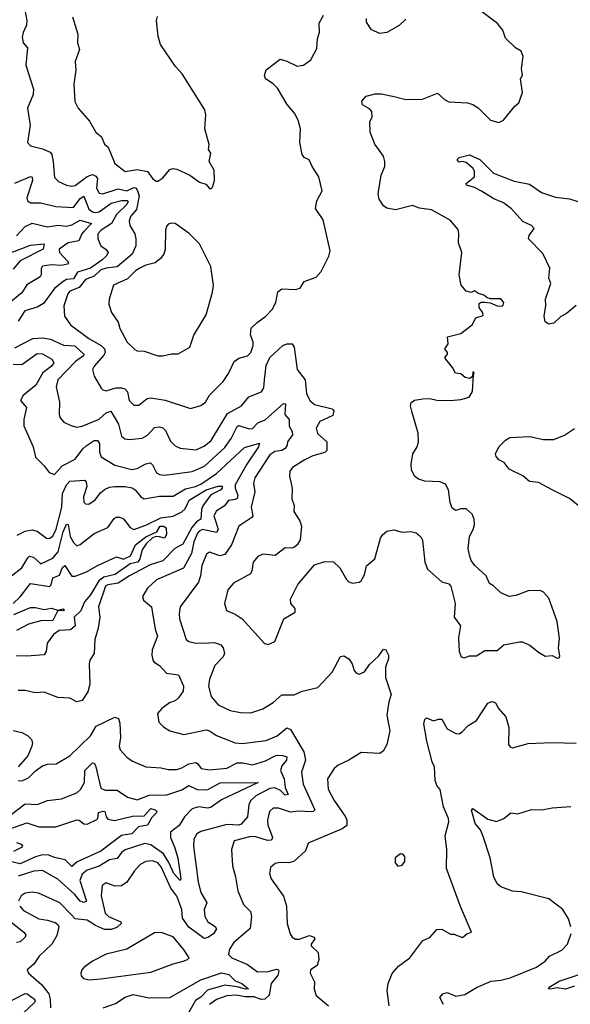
# Model space of a CAD drawing. Extents: x 1493970 to 1595317, y 729910 to 844791.
# Tile 126 of 256: x 1503403 to 1506600, y 803825 to 809549. Entities that reach past the tile are written whole.
import ezdxf

# ---------------------------------------------------------------- set-up
doc = ezdxf.new("R2010")
doc.units = 0

msp = doc.modelspace()

# ---------------------------------------------------------------- linework, layer by layer
at = {"layer": '0CON10XD'}
for points in [[(1506118.3, 807931.7), (1506098.3, 807948.3), (1506066.4, 807956.4), (1506045, 807972.5), (1506025, 807963.8), (1505995, 807971.2), (1505966.2, 808005), (1505954.2, 808065), (1505971.2, 808195), (1505951.7, 808251.7), (1505953.6, 808306.4), (1505948.3, 808328.3), (1505903.2, 808383.2), (1505795, 808444), (1505725, 808453.8), (1505685, 808468.8), (1505585, 808444), (1505535, 808452.5), (1505515, 808466.2), (1505490.8, 808505), (1505484.3, 808535.7), (1505502.5, 808645), (1505524, 808695), (1505524, 808725), (1505515.7, 808755.7), (1505464.6, 808824.6), (1505438.1, 808895), (1505435.7, 808955), (1505449.5, 808985), (1505447.3, 809015), (1505435, 809031.4), (1505393.5, 809053.5), (1505390.6, 809075), (1505415.6, 809104.4), (1505467.9, 809117.9), (1505505, 809118.9), (1505585, 809101.1), (1505645, 809084.2), (1505743, 809087), (1505828.3, 809121.7), (1505870, 809085), (1505895, 809071.2), (1506003.6, 809066.4), (1506035, 809056.7), (1506065, 809037.5), (1506137.5, 808965), (1506185, 808951.2), (1506213.3, 808965), (1506275.8, 809044.2), (1506301.2, 809065), (1506323.6, 809126.4), (1506311.2, 809205), (1506323, 809227), (1506318, 809265), (1506327.5, 809335), (1506315.7, 809365.7), (1506282.5, 809385), (1506225, 809442.5), (1506208.3, 809488.3), (1506177, 809527), (1505967, 809687)], [(1503434.2, 809595), (1503444.7, 809545), (1503442.6, 809517.4), (1503422.2, 809475), (1503417.3, 809447.3), (1503424, 809415), (1503447.5, 809385), (1503439.2, 809285), (1503483.3, 809145), (1503480.6, 809115), (1503448.1, 809035), (1503464.3, 808935), (1503448.8, 808835), (1503465, 808816), (1503535, 808798.6), (1503579.8, 808779.8), (1503589.5, 808765), (1503597.9, 808722.1)], [(1503597.9, 808722.1), (1503605, 808631.2), (1503628.3, 808608.3), (1503675, 808587.1), (1503705, 808581.1), (1503725, 808585.3), (1503795, 808637.7), (1503825, 808648.4), (1503845, 808639.3), (1503854.2, 808625), (1503849.8, 808569.8), (1503865, 808540.4), (1503885, 808537.2), (1503975, 808565.2), (1504025, 808553.6), (1504065, 808572.5), (1504075, 808571.6), (1504085, 808560.6), (1504096.9, 808525), (1504081.1, 808445), (1504047.1, 808405), (1504038, 808378), (1504042.3, 808352.3), (1504070.9, 808305), (1504078.2, 808275), (1504078, 808235), (1504056.8, 808185), (1503968.6, 808111.4), (1503905, 808104.8), (1503875, 808095.4), (1503835, 808058.1), (1503785, 808038.1), (1503747.6, 807992.4), (1503695, 807971.5), (1503682, 807955), (1503659.1, 807885), (1503662.9, 807825), (1503698.1, 807775), (1503805.2, 807695.2), (1503875.4, 807655.4), (1503895.3, 807635), (1503898.8, 807615), (1503891.6, 807598.4), (1503835.5, 807535), (1503826.5, 807515), (1503835, 807476.2), (1503876.4, 807406.4), (1503885, 807397.5), (1503905, 807392.2), (1503962, 807408), (1503995, 807409), (1504012.7, 807402.7), (1504028.6, 807385), (1504039.6, 807335), (1504065, 807308.1), (1504095, 807308.1), (1504142.7, 807347.3), (1504165, 807351.2), (1504247, 807337), (1504395, 807288.9), (1504455, 807305.6), (1504482.9, 807325), (1504505, 807365.8), (1504585, 807445.8), (1504615, 807492.9), (1504647.8, 807562.2), (1504675, 807580.8), (1504725.5, 807594.5), (1504745, 807614), (1504759.6, 807655), (1504758.5, 807675), (1504743.4, 807716.6), (1504747.8, 807755), (1504781.3, 807788.7), (1504831.4, 807825), (1504869.2, 807865), (1504890.8, 807905), (1504902.2, 807967.8), (1504925, 807984.3), (1505005, 807980), (1505031.7, 807988.3), (1505055, 808027.5), (1505125, 808052.5), (1505153.3, 808085), (1505198.8, 808175), (1505206, 808205), (1505165.8, 808385), (1505121.7, 808451.7), (1505128.8, 808495), (1505158.8, 808555), (1505140, 808635), (1505101.2, 808695), (1505083.3, 808735), (1505055, 808748), (1505042.5, 808765), (1505030, 808835), (1505034, 808915), (1505020.8, 808965), (1504998, 809005), (1504956.2, 809055), (1504900.3, 809150.3), (1504875.5, 809175.5), (1504831.2, 809205), (1504824.2, 809225), (1504835, 809256.7), (1504915, 809318.8), (1504955, 809308.6), (1505015, 809278.1), (1505051.2, 809285), (1505093.8, 809315), (1505128.8, 809381.2), (1505132.7, 809437.3), (1505144.1, 809475.9), (1505141.7, 809528.3), (1505168, 809575)], [(1503710, 809565), (1503740, 809465), (1503739.4, 809415), (1503750, 809375), (1503725.7, 809305), (1503728.2, 809255), (1503718.1, 809175), (1503723.2, 809073.2), (1503742.5, 809035), (1503808.8, 808958.8), (1503844.6, 808894.6), (1503877.4, 808867.4), (1503895.9, 808825.9), (1503917, 808807), (1503955, 808712), (1504015, 808667.1), (1504085, 808677.3), (1504145, 808666), (1504175, 808626.2), (1504195, 808611.2), (1504205, 808611.2), (1504235, 808628.8), (1504275, 808678.8), (1504295, 808684), (1504315, 808680.8), (1504390, 808645), (1504447.5, 808605), (1504483.6, 808593.6), (1504505, 808567.5), (1504515, 808567.5), (1504522.5, 808575), (1504533.3, 808615), (1504532.5, 808675), (1504503.9, 808723.9), (1504513.6, 808773.6), (1504500, 808795), (1504503, 808823), (1504477.5, 808915), (1504483.3, 808995), (1504478.8, 809025), (1504346, 809235), (1504307.7, 809277.7), (1504220.8, 809405), (1504207, 809453), (1504197.5, 809545), (1504203, 809567)], [(1505645, 809552.5), (1505605.7, 809514.3), (1505535, 809474.4), (1505495, 809468.7), (1505445, 809490.4), (1505416.7, 809535), (1505416.7, 809555)], [(1506635, 807887.5), (1506578.7, 807841.3), (1506545, 807823.8), (1506505, 807784.5), (1506475, 807779.1), (1506455, 807793.3), (1506449.1, 807825), (1506457.7, 807887.7), (1506455.8, 807925), (1506486.6, 808015), (1506475.8, 808045.8), (1506482, 808105), (1506440.6, 808190.6), (1506356.9, 808275), (1506361.1, 808295), (1506391.4, 808335), (1506375, 808352.2), (1506325, 808376.2), (1506259.2, 808449.2), (1506211.9, 808485), (1506157, 808507), (1506085, 808551.5), (1506045, 808573.8), (1505996.9, 808586.9), (1505995, 808597.5), (1506044.2, 808635), (1506045, 808668.8), (1506034.4, 808685), (1505995, 808718.5), (1505975, 808723.8), (1505955, 808720.9), (1505945, 808727.5), (1505945, 808737.5), (1505955, 808747.3), (1506015, 808763.6), (1506075, 808735.9), (1506155, 808656.4), (1506275, 808609.4), (1506363.5, 808593.5), (1506434, 808545), (1506515, 808516.9), (1506595, 808507.1), (1506645, 808492.5)], [(1503375, 808599.2), (1503465, 808636.5), (1503475, 808634.2), (1503477.9, 808615), (1503443.6, 808513.6), (1503448.1, 808495), (1503464.7, 808484.7), (1503525, 808483.5), (1503613.4, 808463.4), (1503715, 808456.8), (1503755, 808509.4), (1503775, 808522.1), (1503805, 808447.1), (1503825, 808431.5), (1503845, 808427.8), (1503865, 808432.8), (1503935, 808481.5), (1503995, 808497.1), (1504027.5, 808497.5), (1504032.3, 808492.3), (1504025.8, 808475), (1503964.4, 808415.6), (1503935.6, 808364.4), (1503875.4, 808325), (1503857.3, 808305), (1503857.1, 808275), (1503874.5, 808234.5), (1503905, 808213.1), (1503916.5, 808195), (1503905.4, 808175), (1503879.5, 808150.5), (1503815, 808104.1), (1503738.1, 808081.9), (1503715, 808042.8), (1503675, 808038.4), (1503655, 808027.3), (1503604.7, 807985.3), (1503541, 807899), (1503505, 807877.1), (1503433.5, 807856.5), (1503394.3, 807795.7)], [(1503385, 808292.7), (1503435, 808346.9), (1503475, 808365.4), (1503565, 808344), (1503625, 808354.7), (1503675, 808348), (1503705, 808356.3), (1503755, 808383.6), (1503820, 808365), (1503775, 808317.3), (1503763.6, 808305), (1503747.3, 808262.7), (1503685, 808251.7), (1503633.1, 808215), (1503634, 808195), (1503681.5, 808145), (1503686.5, 808135), (1503681.5, 808128.5), (1503645, 808119.8), (1503585, 808124.7), (1503534.5, 808115.5), (1503528.1, 808101.9), (1503528.2, 808065), (1503521.9, 808055), (1503445, 808007.1), (1503415, 807961.9), (1503352, 807908)], [(1504235, 807594.3), (1504285, 807605.7), (1504324.1, 807605.9), (1504391.2, 807645), (1504414.3, 807715), (1504485, 807833.3), (1504522.5, 807965), (1504528, 808005), (1504513.3, 808115), (1504447.5, 808245), (1504386.9, 808306.9), (1504305, 808363.8), (1504285, 808366.2), (1504265, 808360), (1504255, 808347.5), (1504250, 808325), (1504248.1, 808215), (1504239.2, 808185), (1504220.2, 808159.8), (1504188.8, 808135), (1504135, 808121.1), (1504100, 808105), (1504075, 808088.5), (1504028.3, 808041.7), (1503948, 808005), (1503922.2, 807925), (1503920.6, 807895), (1503935.8, 807845.8), (1503975, 807790), (1503985, 807753.3), (1504027.5, 807675), (1504071.2, 807631.2), (1504085, 807624), (1504125, 807622), (1504205, 807594.3), (1504235, 807594.3)], [(1503325, 808184.3), (1503465, 808238.8), (1503545, 808246.4), (1503539.5, 808215), (1503405, 808147.8), (1503365, 808098.1)], [(1503375, 807640.9), (1503478.8, 807695), (1503535, 807700), (1503582.2, 807692.2), (1503657, 807657), (1503723.2, 807653.2), (1503775.5, 807605), (1503772.9, 807595), (1503727.4, 807562.6), (1503624.6, 807455), (1503614.6, 807414.6), (1503634, 807326), (1503631.2, 807255), (1503638.8, 807235), (1503659.5, 807209.5), (1503699.1, 807189.1), (1503735, 807180), (1503765, 807185.4), (1503865, 807227.1), (1503905, 807263.9), (1503932.6, 807272.6), (1503977.5, 807197.5), (1503995, 807127.5), (1504012.7, 807112.7), (1504041.4, 807108.6), (1504115, 807116.2), (1504145.6, 807134.4), (1504185, 807178.9), (1504215, 807182.5), (1504235, 807175.5), (1504250.5, 807160.5), (1504278.8, 807098.8), (1504305, 807070.6), (1504335, 807057.8), (1504425, 807047.8), (1504475, 807069.6), (1504515, 807102.9), (1504609.8, 807260.2), (1504691.4, 807305), (1504734.2, 807355.8), (1504807.5, 807385), (1504820.6, 807409.4), (1504824.7, 807455), (1504835, 807538.8), (1504855, 807584.4), (1504931.2, 807655), (1504955, 807664.3), (1504985, 807664), (1504996.5, 807645), (1505014.5, 807515), (1505060, 807455), (1505069.1, 807375), (1505087.5, 807335), (1505115, 807310.9), (1505216.7, 807286.7), (1505228, 807275), (1505221.2, 807248.8), (1505145, 807212.9), (1505125.5, 807175), (1505133.1, 807143.1), (1505187.1, 807095), (1505187.5, 807045), (1505175, 807033.3), (1505105, 807013.5), (1505055, 806988.2), (1504988, 806945), (1504972, 806925), (1504969.2, 806895), (1504985.6, 806825.6), (1504983.6, 806763.6), (1504996, 806725), (1504995, 806690), (1505029.2, 806635), (1505039.2, 806605), (1505032, 806525), (1505015, 806496.7), (1504998.1, 806481.9), (1504984.1, 806475.9), (1504945, 806478.1), (1504885.8, 806434.2), (1504815, 806440.8), (1504785, 806427.5), (1504758.6, 806395), (1504751.9, 806345), (1504742.5, 806327.5), (1504645, 806272.9), (1504611.4, 806235), (1504591.9, 806155), (1504603.8, 806115), (1504655, 806092.5), (1504695, 806065.6), (1504825, 805923.3), (1504845, 805916.7), (1504885, 805933.3), (1504936, 806065), (1505003.3, 806105), (1505003.3, 806125), (1504977.5, 806155), (1504975, 806180), (1505018, 806265), (1505115, 806378.8), (1505175, 806400), (1505225, 806398), (1505261.7, 806361.7), (1505301.2, 806295), (1505315, 806281.2), (1505336.4, 806273.6), (1505375, 806278.8), (1505385, 806286.7), (1505405, 806322.5), (1505416.4, 806373.6), (1505465.7, 806414.3), (1505498.8, 806535), (1505510, 806555), (1505534.2, 806575.8), (1505575, 806584), (1505625, 806568.8), (1505675, 806573.8), (1505705.9, 806565.9), (1505732.3, 806542.3), (1505742.3, 806522.3), (1505755.8, 806395), (1505771.2, 806355), (1505855, 806280), (1505895, 806270), (1505906.9, 806255), (1505930.9, 806155), (1505925.6, 806075), (1505962.5, 806025), (1505951.4, 805955), (1505956, 805875), (1505966.7, 805845), (1505985, 805840), (1506015, 805851.1), (1506055, 805851.4), (1506105, 805880.8), (1506175, 805882.3), (1506215, 805914), (1506305, 805932.5), (1506321.7, 805931.7), (1506365, 805913.3), (1506415, 805872), (1506455, 805849.2), (1506495, 805852), (1506525, 805837.5), (1506535, 805840), (1506538.8, 805851.2), (1506531.2, 805895), (1506538.3, 805951.7), (1506525, 806050), (1506475.4, 806185.4), (1506445, 806221.2), (1506425, 806231.2), (1506355, 806228.8), (1506285, 806201.2), (1506245, 806196.2), (1506196.2, 806216.2), (1506155, 806256.7), (1506130.7, 806270.7), (1506112, 806315), (1506046, 806375), (1506024.4, 806404.4), (1506014.2, 806435), (1506007.5, 806475), (1506014.2, 806545), (1506035.6, 806585), (1506043.5, 806615), (1506042.5, 806645), (1506029.6, 806675), (1505995, 806705.6), (1505965, 806705.7), (1505935, 806696.2), (1505915, 806708.8), (1505902.3, 806742.3), (1505892.3, 806815), (1505875, 806848), (1505845, 806862.5), (1505755, 806866.1), (1505718, 806878), (1505694.8, 806894.8), (1505678.7, 806931.3), (1505675.8, 806965), (1505686.7, 807025), (1505710.9, 807065), (1505719.4, 807095), (1505717.8, 807145), (1505682, 807265), (1505673.3, 807305), (1505676.4, 807323.6), (1505695, 807336.2), (1505745, 807344), (1505785, 807346.2), (1505825, 807338), (1505905, 807334.3), (1505965, 807340.8), (1506012.5, 807355), (1506033, 807387), (1506037.5, 807485), (1506042.5, 807495), (1506035, 807502.5), (1506032.5, 807475), (1506016.1, 807463.9), (1505989.4, 807469.4), (1505965, 807490), (1505933.6, 807493.6), (1505917.3, 807527.3), (1505876.7, 807575), (1505872.5, 807585), (1505886.7, 807605), (1505886.7, 807615), (1505872.5, 807635), (1505891.2, 807665), (1505886.7, 807705), (1505965, 807724), (1506030, 807775), (1506052.5, 807815), (1506095, 807830), (1506093.3, 807845), (1506071.2, 807875), (1506070.7, 807899.3), (1506083.6, 807906.4), (1506105, 807906.2), (1506135, 807902), (1506175, 807884.6), (1506205, 807884.4), (1506210.5, 807889.5), (1506213.8, 807905), (1506196.2, 807926.2), (1506136.1, 807926.1), (1506118.3, 807931.7)], [(1503365, 807546.3), (1503415, 807545.2), (1503505, 807608.1), (1503535, 807606.5), (1503589.1, 807575), (1503600.4, 807555), (1503586.7, 807535), (1503538.1, 807495), (1503496, 807424), (1503422.9, 807365), (1503408.5, 807335), (1503442.1, 807295), (1503427.2, 807225), (1503427.2, 807187.2), (1503482.1, 807065), (1503495.4, 807005.4), (1503545.7, 806955), (1503575, 806915.8), (1503605, 806904.4), (1503649.6, 806955), (1503725, 806994.5), (1503768.8, 807055), (1503788.3, 807071.7), (1503835, 807102.3), (1503855, 807103.3), (1503865.9, 807085.9), (1503866.7, 807035), (1503877, 807007), (1503955, 806958.2), (1504055, 806933.9), (1504085, 806939.3), (1504135, 806967.5), (1504162.6, 806972.6), (1504175, 806962), (1504197.8, 806915), (1504215.3, 806905.3), (1504245, 806900.4), (1504405, 806922.6), (1504476.8, 806953.2), (1504595, 807061.2), (1504631, 807115), (1504665, 807184.6), (1504675, 807188.8), (1504735, 807170.8), (1504755, 807172.5), (1504785.7, 807205), (1504828.2, 807221.8), (1504935, 807318.2), (1504946.5, 807315), (1504943.5, 807253.5), (1504967.1, 807225), (1504967.5, 807185), (1504985, 807154.2), (1504987.1, 807135), (1504958.1, 807095), (1504956.5, 807075), (1504945, 807055.7), (1504925.2, 807044.8), (1504885, 807038.2), (1504855, 807020), (1504768, 806885), (1504761.1, 806855), (1504768.2, 806805), (1504746.7, 806715), (1504756.2, 806665), (1504751.5, 806655), (1504675.4, 806604.6), (1504633.5, 806496.5), (1504595, 806439.4), (1504565, 806431.2), (1504505, 806452.5), (1504488.5, 806441.5), (1504459.7, 806375), (1504453.2, 806315), (1504440.7, 806279.3), (1504335.6, 806135), (1504328.5, 806095), (1504330.9, 806065), (1504369.2, 805945), (1504384.5, 805934.5), (1504425, 805924.4), (1504504, 805926), (1504535, 805927.5), (1504571.2, 805915), (1504585, 805896.7), (1504591.8, 805865), (1504584.6, 805845), (1504535.3, 805794.7), (1504504.7, 805715), (1504500, 805675), (1504514.8, 805614.8), (1504556, 805566), (1504625, 805532.7), (1504685, 805520.7), (1504745, 805519.3), (1504815, 805542.5), (1504875, 805579.4), (1504925, 805623.8), (1504996.5, 805623.5), (1505042.5, 805645), (1505135, 805667.5), (1505216.9, 805755), (1505265, 805847.5), (1505285, 805850), (1505315, 805833.8), (1505332.9, 805805), (1505345.6, 805765), (1505359.1, 805749.1), (1505375, 805743.3), (1505405, 805757.8), (1505435, 805799.4), (1505489.3, 805850.7), (1505515, 805888.8), (1505530, 805885), (1505543.8, 805855), (1505544, 805835), (1505527.8, 805785), (1505526.5, 805725), (1505560, 805625), (1505547.3, 805582.7), (1505535.6, 805505.6), (1505551.9, 805415), (1505534.3, 805335), (1505513.4, 805296.6), (1505495, 805282.9), (1505385, 805287.8), (1505315, 805244.4), (1505252, 805215), (1505229.2, 805195), (1505191.1, 805135), (1505194.6, 805075), (1505229.4, 805009.4), (1505295, 804914.2), (1505302.9, 804895), (1505302.2, 804865), (1505275, 804844.4), (1505077.7, 804762.3), (1505062.3, 804717.7), (1504995.4, 804654.6), (1504965, 804646.4), (1504915, 804649.5), (1504886.8, 804643.2)], [(1506656.6, 806716.6), (1506595, 806765.7), (1506495, 806816.7), (1506415, 806857.5), (1506364.1, 806864.1), (1506325, 806896.2), (1506245.9, 806935.9), (1506216.7, 806975), (1506185, 806990), (1506170.5, 807010.5), (1506166.7, 807025), (1506186, 807065), (1506223.8, 807105), (1506249.7, 807120.3), (1506365, 807126.4), (1506445, 807107.8), (1506505, 807108.1), (1506566.3, 807133.7), (1506625, 807172)], [(1503387.9, 806552.1), (1503434.5, 806575.5), (1503475, 806583.8), (1503504.2, 806575), (1503558, 806535), (1503575, 806533.7), (1503595, 806546.4), (1503615, 806586.9), (1503646.7, 806715), (1503651, 806795), (1503675, 806844.5), (1503695, 806865.4), (1503781.7, 806871.7), (1503789.8, 806859.8), (1503792.9, 806835), (1503772.8, 806775), (1503775, 806743.8), (1503785, 806734.2), (1503805, 806733.1), (1503841.9, 806758.1), (1503871.7, 806798.3), (1503895, 806817.5), (1503925, 806832.2), (1503954.7, 806835.3), (1504015, 806835.8), (1504056.9, 806826.9), (1504074.4, 806815), (1504106.9, 806775), (1504125, 806763.8), (1504215, 806778.7), (1504295, 806779.4), (1504365, 806821), (1504423.3, 806835), (1504455, 806849.3), (1504545, 806910.5), (1504708.2, 807061.8), (1504795, 807087.7), (1504790.4, 807065), (1504721.6, 806965), (1504654.8, 806845), (1504654.4, 806825), (1504670, 806785), (1504665, 806765.6), (1504655, 806758.8), (1504616.4, 806753.6), (1504590, 806720), (1504546, 806694), (1504530, 806665), (1504544.6, 806624.6), (1504556, 806585), (1504545, 806568.4), (1504465.2, 806584.8), (1504445, 806575.3), (1504435, 806562.9), (1504415, 806513.1), (1504401.4, 806445), (1504355, 806360.8), (1504196.7, 806293.3), (1504145.6, 806245), (1504115.8, 806195), (1504121.2, 806175), (1504167.8, 806135), (1504188.8, 806005), (1504202.9, 805965), (1504172.9, 805885), (1504169.6, 805855), (1504175.6, 805825), (1504183.6, 805813.6), (1504214.7, 805794.7), (1504255, 805750.6), (1504325, 805740), (1504354, 805675), (1504352.9, 805645), (1504325, 805606.9), (1504305, 805588.5), (1504273.5, 805576.5), (1504227.5, 805545), (1504202.5, 805515), (1504211.2, 805465), (1504238.3, 805438.3), (1504275, 805414.5), (1504356.2, 805393.8), (1504485, 805420.5), (1504505, 805414.4), (1504545, 805387.5), (1504653.8, 805345), (1504695, 805340.4), (1504835, 805357.8), (1504898.8, 805385), (1504955, 805431.4), (1504975, 805423.3), (1505053.2, 805293.2), (1505063, 805245), (1505039.1, 805175), (1505048.5, 805105), (1505117.3, 804955), (1505108, 804945), (1505096.8, 804943.2), (1505021.8, 804948.2), (1504975, 804942.2), (1504905, 804964.5), (1504875, 804965.6), (1504853.1, 804945), (1504842.5, 804895), (1504844.7, 804865.3), (1504855, 804837.8), (1504870.7, 804795), (1504865, 804778.9), (1504842.4, 804777.6), (1504775, 804798.3), (1504745, 804799.8), (1504649.2, 804775), (1504633.3, 804725), (1504639.3, 804629.3), (1504656.7, 804565), (1504668.9, 804485), (1504702.9, 804405), (1504743.1, 804365), (1504749.1, 804335), (1504741.2, 804265), (1504645.7, 804185), (1504622, 804145), (1504616, 804115), (1504634, 804095), (1504725.9, 804055.9), (1504783.6, 804013.6), (1504845, 804016.2), (1504895, 804028.5), (1504906.1, 804026.1), (1504908, 804018), (1504901.1, 803995), (1504864, 803945), (1504852.1, 803877.9), (1504826.3, 803853.7), (1504805, 803851.8), (1504765, 803868.9), (1504712, 803868), (1504662, 803878), (1504605.3, 803874.7), (1504545, 803852), (1504505, 803824.6)], [(1503355, 806315.6), (1503415, 806362.7), (1503449.5, 806420.5), (1503460.5, 806429.5), (1503483.5, 806423.5), (1503525, 806385.6), (1503595, 806417.7), (1503627.2, 806455), (1503655, 806571.1), (1503675, 806615.6), (1503685, 806613.8), (1503696, 806545), (1503715, 806508.9), (1503735, 806490.6), (1503755, 806498.1), (1503835, 806562.5), (1503915, 806596.9), (1503950.7, 806649.3), (1503962.7, 806657.3), (1503985, 806656.9), (1504005, 806647.8), (1504045, 806596.7), (1504065.4, 806585.4), (1504135, 806609.7), (1504223.1, 806653.1), (1504295, 806663.5), (1504345, 806687.4), (1504363.8, 806705), (1504386.8, 806755), (1504485.9, 806815), (1504555, 806837.3), (1504577.9, 806837.9), (1504579.3, 806825), (1504571.5, 806815), (1504513.6, 806786.4), (1504467.1, 806722.9), (1504458.2, 806701.8), (1504454.8, 806645.2), (1504429.9, 806630.1), (1504403, 806597), (1504350.6, 806499.4), (1504304.5, 806475), (1504235, 806403.1), (1504161, 806379), (1504041.1, 806315), (1503975, 806272.3), (1503915, 806264.3), (1503900.5, 806255), (1503861.5, 806135), (1503867.7, 806075), (1503858.5, 806011.5), (1503838.6, 805945), (1503834.5, 805865), (1503810.5, 805825), (1503805.4, 805805), (1503810, 805685), (1503798, 805642), (1503765, 805591.9), (1503734.1, 805584.1), (1503695, 805604.4), (1503625, 805608), (1503545, 805638.5), (1503493.6, 805636.4), (1503435, 805648.2), (1503395, 805648.6)], [(1503365, 806154.8), (1503405, 806193.3), (1503465, 806271.8), (1503576.2, 806253.8), (1503585, 806264.3), (1503594.7, 806305), (1503635, 806318.8), (1503651.8, 806365), (1503665, 806375.4), (1503705, 806314.4), (1503725, 806313.8), (1503791.2, 806338.8), (1503855, 806376.2), (1503965, 806425.7), (1504005, 806413.5), (1504047.3, 806432.7), (1504075, 806496.8), (1504135, 806542.8), (1504198.7, 806571.3), (1504218.9, 806605), (1504237.5, 806605), (1504254.4, 806595), (1504255.8, 806555.8), (1504244.5, 806535.5), (1504215, 806543.1), (1504195, 806544.1), (1504173.5, 806536.5), (1504138, 806502), (1504114, 806466), (1504100.6, 806415), (1504089.4, 806395), (1504045, 806385.6), (1503956.7, 806323.3), (1503892.4, 806307.6), (1503863.4, 806286.6), (1503813.3, 806205), (1503779.9, 806165), (1503758.4, 806111.6), (1503719.8, 806075), (1503724.7, 806025), (1503697.4, 806002.6), (1503632.6, 805997.4), (1503600, 805975), (1503561.5, 805925), (1503557.5, 805875), (1503544.1, 805855.9), (1503445, 805847.8), (1503385, 805851.2)], [(1503369.5, 806090.5), (1503465, 806131.3), (1503495, 806131.8), (1503545, 806119.2), (1503588.3, 806128.3), (1503625, 806116.2), (1503655, 806123.3), (1503661.2, 806115), (1503655, 806112.5), (1503625, 806113.3), (1503595, 806056.9), (1503526.4, 806053.6), (1503455, 806035.5), (1503385, 805997.6)], [(1505548.1, 803815), (1505536.2, 803905), (1505542.5, 803945), (1505565.5, 804004.5), (1505603.3, 804046.7), (1505669.2, 804095), (1505744, 804195), (1505785, 804213.8), (1505825, 804260), (1505855, 804262.5), (1505905, 804232.5), (1505925, 804232.5), (1505975, 804213.3), (1506000, 804235), (1506027.5, 804245), (1505962.7, 804392.7), (1505881.4, 804615), (1505884.4, 804725), (1505874.4, 804805), (1505895.5, 804885), (1505892.7, 804905), (1505863.5, 804973.5), (1505843.9, 805073.9), (1505825, 805097.5), (1505815.8, 805125), (1505811.5, 805205), (1505798.6, 805235), (1505768, 805355), (1505750.8, 805455), (1505755, 805480), (1505765, 805490), (1505806.4, 805473.6), (1505835, 805483.3), (1505855, 805482.5), (1505885, 805426.2), (1505935, 805400), (1505955, 805396.7), (1505975, 805410), (1506005, 805444), (1506055.4, 805474.6), (1506122.5, 805575), (1506145, 805585.7), (1506155, 805584.2), (1506166.8, 805576.8), (1506184, 805545), (1506226, 805496), (1506243.6, 805435), (1506240.8, 805335), (1506251.1, 805321.1), (1506265, 805315.7), (1506355, 805340.6), (1506495, 805346.2), (1506635, 805343.3)], [(1503395, 805125.6), (1503415, 805123.6), (1503455, 805141.8), (1503495, 805181.5), (1503535, 805210.4), (1503565, 805221.8), (1503615, 805223.6), (1503695, 805270), (1503814.3, 805385), (1503847.6, 805442.4), (1503955, 805494), (1503975.9, 805485.9), (1503985, 805460), (1503987.9, 805375), (1503980, 805325), (1503985.5, 805305), (1504025, 805262.5), (1504057.6, 805237.6), (1504135, 805205.6), (1504225, 805199.5), (1504265, 805190.5), (1504315, 805190.5), (1504345, 805199.6), (1504385, 805223.4), (1504425, 805230), (1504435.3, 805225.3), (1504456.2, 805196.2), (1504505, 805188.7), (1504605, 805197.5), (1504665, 805228.1), (1504698.5, 805228.5), (1504755, 805216.8), (1504830.5, 805240.5), (1504895, 805273.8), (1504931.8, 805271.8), (1504953.8, 805263.8), (1504953.1, 805245), (1504925, 805212.1), (1504917.4, 805185), (1504939.5, 805135), (1504945.2, 805085.2), (1504962.7, 805045), (1504945, 805041.2), (1504917.8, 805067.8), (1504885, 805082.6), (1504855, 805080), (1504775, 805035.8), (1504742.9, 805007.1), (1504733.3, 804985), (1504725.3, 804914.7), (1504688.4, 804871.6), (1504675, 804866.8), (1504605, 804869.2), (1504455, 804829.4), (1504430.9, 804815), (1504413.8, 804785), (1504412.5, 804745), (1504438.6, 804535), (1504455.3, 804475), (1504489.3, 804415), (1504474.3, 804375), (1504477.4, 804335), (1504495, 804304.5), (1504537.6, 804277.6), (1504546.2, 804263.8), (1504528.5, 804235), (1504495, 804212.4), (1504475, 804208.3), (1504385, 804272.5), (1504349, 804325), (1504343.8, 804375), (1504315, 804452.9), (1504280.8, 804500.8), (1504225, 804624.5), (1504205, 804647.2), (1504175, 804658.7), (1504135, 804655.4), (1504102.1, 804637.9), (1504068.8, 804601.2), (1504024.6, 804535.4), (1503995, 804514.3), (1503955, 804511.9), (1503905, 804531.9), (1503881.1, 804515), (1503875.4, 804455), (1503899.7, 804355), (1503918.2, 804335), (1503989.4, 804305), (1503991.5, 804295), (1503967.9, 804272.1), (1503935, 804259.6), (1503895, 804259), (1503842.3, 804282.3), (1503795, 804313.2), (1503725, 804322.5), (1503699.3, 804349.3), (1503635.6, 804415), (1503511.4, 804471.4), (1503475, 804476.8), (1503435, 804471.6), (1503411.1, 804455), (1503396.6, 804425)], [(1503365.9, 805415.9), (1503415, 805404.1), (1503447.8, 805387.7), (1503470.9, 805365), (1503476.4, 805345), (1503473.5, 805325), (1503451, 805269), (1503393.9, 805205)], [(1503345, 804923.1), (1503435, 804990.6), (1503505, 804987.3), (1503565, 805010), (1503645, 805020), (1503735, 805054.7), (1503756.8, 805073.2), (1503778.3, 805115), (1503782, 805185), (1503825, 805228.7), (1503835, 805227.3), (1503843.4, 805213.4), (1503875, 805081.1), (1503900.2, 805070.2), (1503969.2, 805069.2), (1504029.9, 805029.9), (1504085, 805013.9), (1504155, 805040.8), (1504256.7, 805043.3), (1504345, 805071.8), (1504385, 805097.8), (1504432.7, 805072.7), (1504475, 805070.7), (1504495, 805074.2), (1504567.8, 805112.2), (1504788.6, 805115), (1504575, 805014.3), (1504515, 804971), (1504495, 804965.8), (1504442.1, 804972.1), (1504405, 804960.8), (1504360, 804915), (1504328.9, 804865), (1504278.9, 804825), (1504279.3, 804795), (1504304.8, 804735), (1504320.4, 804675), (1504338.2, 804555), (1504335, 804544.3), (1504298.1, 804585), (1504269.4, 804649.4), (1504238.8, 804698.8), (1504165, 804752.7), (1504130.5, 804759.5), (1504015, 804722.9), (1503995, 804708.1), (1503968.3, 804671.7), (1503925, 804664.8), (1503865, 804627.8), (1503795, 804604.8), (1503765, 804582.1), (1503753, 804545), (1503790, 804425), (1503775, 804416), (1503755, 804424.2), (1503722.8, 804462.8), (1503625, 804553.1), (1503535, 804602.9), (1503485, 804599), (1503395, 804570.5)], [(1503345.5, 804844.5), (1503445, 804880.6), (1503515, 804856.4), (1503544.2, 804855.8), (1503612.6, 804857.4), (1503735, 804896.7), (1503748.8, 804895), (1503775, 804874.4), (1503795, 804872.2), (1503851.1, 804898.9), (1503856.8, 804905), (1503860.3, 804939.7), (1503886.9, 804946.9), (1503897.5, 804945), (1503905.3, 804915), (1503915, 804902), (1503954.3, 804894.3), (1504057.8, 804917.8), (1504125, 804921.4), (1504165, 804963.8), (1504190.6, 804955), (1504198.5, 804945), (1504196.4, 804936.4), (1504169.9, 804910.1), (1504145, 804866.8), (1504093.3, 804856.7), (1504055, 804815.8), (1503995, 804806.3), (1503875, 804715.3), (1503737.1, 804652.9), (1503705, 804626.2), (1503667.7, 804665), (1503605, 804678), (1503572.5, 804692.5), (1503535, 804693.6), (1503495, 804681.6), (1503405, 804641.8), (1503345, 804654.8)], [(1506604.4, 804275), (1506590.9, 804320.9), (1506557.5, 804375), (1506475, 804438.1), (1506315, 804477.8), (1506265, 804482.7), (1506197.4, 804507.4), (1506175.8, 804525), (1506155.5, 804565.5), (1506135.4, 804675.4), (1506095, 804800), (1506078.8, 804838.8), (1506048.2, 804875), (1506025.8, 804954.2), (1506035, 804964), (1506120.9, 804900.9), (1506171.7, 804888.3), (1506214.4, 804905.6), (1506255, 804938), (1506295, 804931.2), (1506375, 804957.5), (1506435.8, 804955.8), (1506495, 804966.9), (1506604.1, 804974.1)], [(1503385.2, 804765.2), (1503411.4, 804755), (1503420, 804745), (1503414.2, 804735.8), (1503367, 804713)], [(1505598.3, 804628.3), (1505625, 804633.3), (1505640, 804655), (1505638.8, 804685), (1505628.3, 804698.3), (1505615, 804700), (1505583.9, 804676.1), (1505583, 804647), (1505598.3, 804628.3)], [(1504886.8, 804643.2), (1504860.3, 804619.7), (1504854.4, 804585), (1504863.8, 804553.8), (1504935, 804452.5), (1504952.9, 804395), (1504957.1, 804295), (1504974.3, 804234.3), (1504986.2, 804215), (1505005, 804202.9), (1505025, 804203.8), (1505085, 804224.2), (1505113.1, 804215), (1505116, 804205), (1505095.4, 804175), (1505095.5, 804165.5), (1505136.4, 804126.4), (1505140.5, 804085), (1505129.5, 804050.5), (1505092.3, 804025), (1505089.5, 804005), (1505114.2, 803955), (1505112.7, 803912.7), (1505124.2, 803875), (1505195.5, 803815.5)], [(1503402.8, 804395), (1503425, 804369.2), (1503515, 804321.5), (1503565, 804314.5), (1503609.8, 804299.8), (1503625, 804288.8), (1503630.8, 804275), (1503618.1, 804225), (1503590, 804175), (1503516.3, 804103.7), (1503485, 804058.6), (1503446.2, 804025), (1503453.8, 804005), (1503530.3, 803940.3), (1503571.6, 803885), (1503580, 803855), (1503581.1, 803805)], [(1503341.6, 804311.6), (1503427.1, 804245), (1503437.8, 804227.8), (1503435.4, 804215), (1503405, 804187.1), (1503385, 804184.2)], [(1503805, 803967.5), (1503875, 803973.1), (1504165, 804011.9), (1504295, 804060.8), (1504352.5, 804075), (1504377.5, 804085), (1504386.2, 804095), (1504355, 804146.2), (1504295, 804218), (1504225, 804242), (1504185, 804240.8), (1504025, 804145.8), (1503904.5, 804115.5), (1503825, 804076), (1503775, 804038), (1503764, 804025), (1503758.8, 804005), (1503760.5, 803990.5), (1503772.5, 803975), (1503805, 803967.5)], [(1505865, 803824.3), (1505842.9, 803865), (1505860.8, 803885), (1505885, 803892.9), (1505935, 803872.3), (1505988.5, 803881.5), (1506055, 803922.5), (1506140.2, 803959.8), (1506197.5, 803965), (1506251.9, 803978.1), (1506405, 804040), (1506454, 804075), (1506478.8, 804105), (1506551.3, 804138.7), (1506584.2, 804175), (1506605.7, 804235.7)], [(1503887.8, 803805), (1503959.8, 803830.2), (1504015, 803866), (1504062.4, 803882.4), (1504155, 803862.1), (1504275, 803863.7), (1504455, 803967.3), (1504575, 804008.3), (1504618.2, 803998.1), (1504655, 803961.8), (1504692.9, 803945), (1504732.5, 803915), (1504715, 803912.4), (1504666.6, 803926.6), (1504595, 803935.5), (1504493.5, 803906.5), (1504455, 803867.2), (1504423, 803847), (1504365.1, 803744.9)], [(1506625, 803929.6), (1506572.8, 803912.8), (1506525, 803921.5), (1506485, 803912.2), (1506473.3, 803915), (1506478, 803925), (1506535, 803959.4), (1506704.4, 804015)], [(1503315, 803825.9), (1503435, 803887.6), (1503445.9, 803885.9), (1503489.3, 803855), (1503493.4, 803845), (1503488.6, 803835), (1503425.2, 803775)]]:
    msp.add_lwpolyline(points, dxfattribs=at)

doc.saveas('drawing.dxf')
